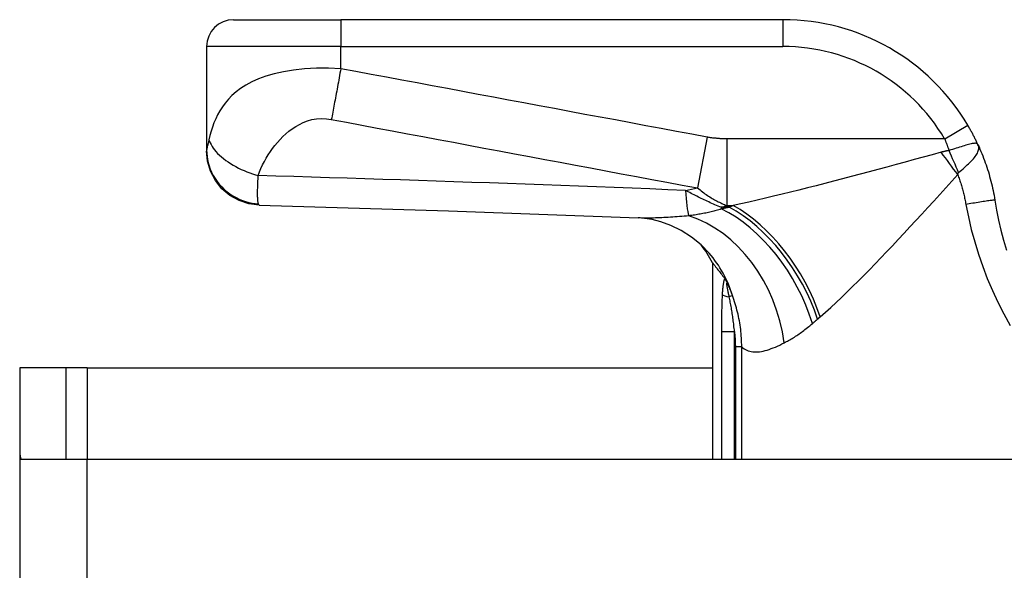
# Model space of a CAD drawing. Header units: inches. Extents: x 12 to 399, y 35 to 188.
# Tile 26 of 256: x 54.158 to 55.603, y 36.228 to 37.035. Entities that reach past the tile are written whole.
import ezdxf

# ---------------------------------------------------------------- set-up
doc = ezdxf.new("R2010")
doc.units = ezdxf.units.IN
doc.header["$MEASUREMENT"] = 0
doc.layers.add('Visible Edges(ANSI)', color=7, linetype='Continuous', lineweight=25)
doc.layers.add('Visible Tangent Edges(ANSI)', color=7, linetype='Continuous', lineweight=25)

msp = doc.modelspace()

# ---------------------------------------------------------------- linework, layer by layer
at = {"layer": 'Visible Edges(ANSI)'}
for p, q in [((54.4721, 37.0355), (54.6296, 37.0355)), ((55.2786, 37.0355), (54.6296, 37.0355)), ((54.4327, 36.9961), (54.4327, 36.844)), ((54.4327, 36.844), (54.4327, 36.8428)), ((55.1752, 36.6788), (55.1752, 36.3906)), ((55.1926, 36.6561), (55.1931, 36.6554)), ((54.2263, 36.5246), (54.1583, 36.5246)), ((54.1583, 36.5246), (54.1583, 36.4076)), ((54.2573, 36.5246), (54.2263, 36.5246)), ((54.2263, 36.3906), (54.2263, 36.5246)), ((54.2573, 36.5246), (55.1752, 36.5246)), ((54.1583, 36.4076), (54.1583, 35.6896)), ((54.1598, 36.3906), (54.2573, 36.3906)), ((54.2573, 36.3906), (56.8153, 36.3906))]:
    msp.add_line(p, q, dxfattribs=at)
at = {"layer": 'Visible Edges(ANSI)', "flags": 128}
for points in [[(55.5648, 36.8519), (55.5643, 36.8531), (55.5637, 36.8543), (55.5632, 36.8555), (55.5626, 36.8567), (55.562, 36.8579), (55.5614, 36.8591), (55.5608, 36.8603), (55.5602, 36.8616), (55.5596, 36.8628), (55.559, 36.864), (55.5584, 36.8652), (55.5578, 36.8664), (55.5571, 36.8676), (55.5565, 36.8688), (55.5558, 36.87), (55.5552, 36.8712), (55.5545, 36.8724), (55.5539, 36.8736), (55.5532, 36.8748), (55.5525, 36.876), (55.5518, 36.8772), (55.5512, 36.8784), (55.5505, 36.8796), (55.5498, 36.8807)], [(55.5648, 36.8519), (55.5663, 36.8487), (55.5677, 36.8455), (55.5691, 36.8422), (55.5705, 36.8389), (55.5718, 36.8356), (55.5731, 36.8323), (55.5743, 36.829), (55.5755, 36.8256), (55.5767, 36.8223), (55.5778, 36.8189), (55.5789, 36.8155), (55.58, 36.8121), (55.581, 36.8087), (55.5819, 36.8053), (55.5829, 36.8019), (55.5838, 36.7985), (55.5846, 36.795), (55.5855, 36.7916), (55.5862, 36.7881), (55.587, 36.7847), (55.5877, 36.7812), (55.5883, 36.7778), (55.589, 36.7743), (55.5895, 36.7708)], [(54.5099, 36.7635), (54.4947, 36.7654), (54.4802, 36.7702), (54.4668, 36.7776), (54.4552, 36.7875), (54.4456, 36.7995), (54.4385, 36.813), (54.4342, 36.8277), (54.4327, 36.8428)], [(55.5895, 36.7708), (55.5921, 36.756), (55.5951, 36.7412), (55.5985, 36.7265), (55.6023, 36.712), (55.6065, 36.6975)], [(54.5099, 36.7635), (54.7879, 36.7548), (55.0661, 36.7447)], [(55.1703, 36.6928), (55.1584, 36.7051), (55.1445, 36.7164), (55.1294, 36.7261), (55.1141, 36.7336), (55.0995, 36.7389), (55.0864, 36.7422), (55.0752, 36.744), (55.0661, 36.7447)], [(55.1752, 36.6788), (55.1752, 36.6788), (55.1753, 36.6787), (55.1755, 36.6785), (55.1757, 36.6782), (55.176, 36.6778), (55.1763, 36.6774), (55.1767, 36.6768), (55.1772, 36.6762), (55.1778, 36.6756), (55.1784, 36.6748), (55.179, 36.674), (55.1797, 36.673), (55.1805, 36.6721), (55.1813, 36.671), (55.1822, 36.6698), (55.1832, 36.6686), (55.1841, 36.6673), (55.1852, 36.6659), (55.1863, 36.6645), (55.1874, 36.663), (55.1887, 36.6614), (55.1899, 36.6597), (55.1912, 36.658), (55.1926, 36.6561)], [(55.1931, 36.6554), (55.1933, 36.6552), (55.1934, 36.6549), (55.1936, 36.6547), (55.1938, 36.6544), (55.1939, 36.6542), (55.1941, 36.6539), (55.1943, 36.6536), (55.1945, 36.6533), (55.1947, 36.653), (55.1949, 36.6526), (55.1951, 36.6523), (55.1953, 36.6519), (55.1955, 36.6515), (55.1957, 36.6512), (55.1959, 36.6508), (55.1961, 36.6504), (55.1963, 36.6501), (55.1965, 36.6497), (55.1967, 36.6493), (55.1969, 36.6489), (55.1971, 36.6486), (55.1973, 36.6482), (55.1975, 36.6478), (55.1977, 36.6474)]]:
    msp.add_lwpolyline(points, dxfattribs=at)
at = {"layer": 'Visible Edges(ANSI)'}
for centre, radius, start, end in [((54.4721, 36.9961), 0.0394, 90, 180), ((55.2786, 36.7205), 0.315, 30.5805, 90), ((55.0016, 36.586), 0.1969, 28.1462, 37.2505), ((54.2573, 36.4076), 0.099, 180, 189.8877)]:
    msp.add_arc(centre, radius, start, end, dxfattribs=at)
at = {"layer": 'Visible Tangent Edges(ANSI)'}
for p, q in [((54.6296, 37.0355), (54.6296, 36.9961)), ((55.2786, 37.0355), (55.2786, 36.9961)), ((54.6296, 36.9961), (54.4327, 36.9961)), ((54.6296, 36.9636), (54.6296, 36.9961)), ((54.6296, 36.9961), (55.2786, 36.9961)), ((55.5159, 36.8607), (55.5498, 36.8807)), ((55.1672, 36.8631), (55.1532, 36.7886)), ((55.5159, 36.8607), (55.1962, 36.8607)), ((55.1962, 36.8607), (55.1962, 36.7627)), ((55.188, 36.7602), (55.188, 36.7578)), ((55.1995, 36.7602), (55.188, 36.7602)), ((55.1962, 36.7627), (55.2053, 36.7627)), ((55.2045, 36.6307), (55.1997, 36.6289)), ((55.1883, 36.578), (55.2073, 36.578)), ((55.1883, 36.578), (55.1883, 36.3906)), ((55.2073, 36.3906), (55.2073, 36.578)), ((55.218, 36.5555), (55.2087, 36.5555)), ((55.2087, 36.5555), (55.2087, 36.3906)), ((55.218, 36.3906), (55.218, 36.5555)), ((54.2573, 36.5246), (54.2573, 36.3906)), ((54.2573, 35.6896), (54.2573, 36.3906))]:
    msp.add_line(p, q, dxfattribs=at)
at = {"layer": 'Visible Tangent Edges(ANSI)', "flags": 128}
for points in [[(54.6296, 36.9636), (54.6115, 36.9644), (54.5937, 36.9643), (54.5765, 36.9634), (54.5603, 36.9616), (54.5453, 36.9592), (54.5317, 36.9561), (54.5195, 36.9525), (54.5086, 36.9485), (54.4988, 36.9441), (54.4902, 36.9395), (54.4826, 36.9346), (54.4759, 36.9294), (54.4699, 36.9242), (54.4646, 36.9187), (54.4599, 36.9131), (54.4558, 36.9075), (54.4521, 36.9017), (54.4488, 36.8958), (54.446, 36.8899), (54.4434, 36.8839), (54.4412, 36.8778), (54.4392, 36.8717), (54.4375, 36.8656), (54.4361, 36.8594)], [(54.6296, 36.9636), (54.629, 36.9602), (54.6284, 36.9569), (54.6278, 36.9536), (54.6272, 36.9502), (54.6266, 36.9469), (54.626, 36.9436), (54.6254, 36.9402), (54.6248, 36.9369), (54.6242, 36.9336), (54.6236, 36.9304), (54.623, 36.9271), (54.6224, 36.9239), (54.6218, 36.9207), (54.6212, 36.9176), (54.6206, 36.9145), (54.62, 36.9114), (54.6195, 36.9084), (54.6189, 36.9055), (54.6183, 36.9026), (54.6178, 36.8997), (54.6172, 36.897), (54.6167, 36.8943), (54.6162, 36.8916), (54.6156, 36.8891)], [(55.1672, 36.8631), (55.1447, 36.8673), (55.1222, 36.8715), (55.0998, 36.8757), (55.0775, 36.8799), (55.0551, 36.8841), (55.0327, 36.8883), (55.0103, 36.8924), (54.9879, 36.8966), (54.9655, 36.9008), (54.9431, 36.905), (54.9207, 36.9092), (54.8983, 36.9134), (54.8759, 36.9176), (54.8535, 36.9217), (54.8311, 36.9259), (54.8087, 36.9301), (54.7863, 36.9343), (54.7639, 36.9385), (54.7415, 36.9427), (54.7192, 36.9469), (54.6968, 36.951), (54.6743, 36.9552), (54.6519, 36.9594), (54.6296, 36.9636)], [(54.5083, 36.8067), (54.5102, 36.8121), (54.5124, 36.8173), (54.5148, 36.8225), (54.5174, 36.8275), (54.5201, 36.8324), (54.5231, 36.8372), (54.5262, 36.842), (54.5295, 36.8466), (54.533, 36.8511), (54.5367, 36.8555), (54.5405, 36.8598), (54.5446, 36.864), (54.5489, 36.868), (54.5535, 36.8718), (54.5583, 36.8754), (54.5634, 36.8788), (54.5688, 36.8819), (54.5746, 36.8847), (54.5808, 36.887), (54.5873, 36.8888), (54.5941, 36.8899), (54.6012, 36.8904), (54.6084, 36.8901), (54.6156, 36.8891)], [(54.6156, 36.8891), (54.638, 36.8849), (54.6604, 36.8807), (54.6828, 36.8765), (54.7052, 36.8723), (54.7276, 36.8681), (54.75, 36.8639), (54.7724, 36.8598), (54.7948, 36.8556), (54.8172, 36.8514), (54.8396, 36.8472), (54.862, 36.843), (54.8844, 36.8388), (54.9068, 36.8346), (54.9292, 36.8305), (54.9516, 36.8263), (54.9739, 36.8221), (54.9963, 36.8179), (55.0187, 36.8137), (55.0411, 36.8095), (55.0635, 36.8053), (55.0859, 36.8012), (55.1083, 36.797), (55.1308, 36.7928), (55.1532, 36.7886)], [(54.4361, 36.8594), (54.4359, 36.8585), (54.4357, 36.8577), (54.4356, 36.8569), (54.4354, 36.856), (54.4352, 36.8553), (54.435, 36.8545), (54.4348, 36.8537), (54.4346, 36.853), (54.4345, 36.8523), (54.4343, 36.8516), (54.4341, 36.8509), (54.4339, 36.8502), (54.4337, 36.8495), (54.4336, 36.8488), (54.4334, 36.8482), (54.4333, 36.8476), (54.4332, 36.847), (54.433, 36.8465), (54.4329, 36.846), (54.4329, 36.8455), (54.4328, 36.8451), (54.4327, 36.8447), (54.4327, 36.8443), (54.4327, 36.844)], [(54.4361, 36.8594), (54.4369, 36.8571), (54.4379, 36.8546), (54.4391, 36.8522), (54.4406, 36.8496), (54.4423, 36.8471), (54.4442, 36.8445), (54.4464, 36.8419), (54.4488, 36.8393), (54.4515, 36.8367), (54.4544, 36.8341), (54.4575, 36.8316), (54.4607, 36.8291), (54.4642, 36.8267), (54.4678, 36.8243), (54.4716, 36.822), (54.4754, 36.8199), (54.4794, 36.8178), (54.4835, 36.8159), (54.4876, 36.814), (54.4917, 36.8123), (54.4959, 36.8107), (54.5001, 36.8093), (54.5042, 36.8079), (54.5083, 36.8067)], [(55.1962, 36.8607), (55.195, 36.8607), (55.1938, 36.8607), (55.1926, 36.8607), (55.1913, 36.8608), (55.1901, 36.8608), (55.1889, 36.8608), (55.1877, 36.8609), (55.1865, 36.8609), (55.1853, 36.861), (55.1841, 36.8611), (55.1829, 36.8612), (55.1817, 36.8613), (55.1805, 36.8614), (55.1793, 36.8615), (55.178, 36.8616), (55.1768, 36.8617), (55.1756, 36.8618), (55.1744, 36.862), (55.1732, 36.8622), (55.172, 36.8623), (55.1708, 36.8625), (55.1696, 36.8627), (55.1684, 36.8629), (55.1672, 36.8631)], [(55.5159, 36.8607), (55.5162, 36.86), (55.5164, 36.8593), (55.5167, 36.8586), (55.517, 36.8579), (55.5173, 36.8572), (55.5175, 36.8565), (55.5178, 36.8557), (55.5181, 36.855), (55.5184, 36.8543), (55.5186, 36.8536), (55.5189, 36.8529), (55.5192, 36.8522), (55.5194, 36.8514), (55.5197, 36.8507), (55.52, 36.85), (55.5202, 36.8493), (55.5205, 36.8486), (55.5207, 36.8478), (55.521, 36.8471), (55.5213, 36.8464), (55.5215, 36.8457), (55.5218, 36.845), (55.522, 36.8442), (55.5223, 36.8435)], [(55.5648, 36.8519), (55.5644, 36.8527), (55.5638, 36.8533), (55.5631, 36.8537), (55.5623, 36.854), (55.5613, 36.8541), (55.5603, 36.8541), (55.559, 36.854), (55.5577, 36.8538), (55.5562, 36.8536), (55.5546, 36.8532), (55.5528, 36.8528), (55.5509, 36.8523), (55.5489, 36.8518), (55.5469, 36.8512), (55.5447, 36.8505), (55.5424, 36.8498), (55.5401, 36.8491), (55.5376, 36.8483), (55.5352, 36.8476), (55.5327, 36.8468), (55.5301, 36.846), (55.5275, 36.8451), (55.5249, 36.8443), (55.5223, 36.8435)], [(55.5363, 36.8111), (55.5385, 36.813), (55.5407, 36.8149), (55.5429, 36.8168), (55.545, 36.8186), (55.5471, 36.8205), (55.5491, 36.8224), (55.5511, 36.8242), (55.553, 36.8261), (55.5548, 36.8279), (55.5565, 36.8297), (55.5581, 36.8314), (55.5595, 36.8332), (55.5609, 36.8349), (55.5621, 36.8366), (55.5631, 36.8382), (55.564, 36.8398), (55.5648, 36.8414), (55.5653, 36.843), (55.5657, 36.8445), (55.5659, 36.846), (55.566, 36.8475), (55.5658, 36.849), (55.5654, 36.8505), (55.5648, 36.8519)], [(54.4327, 36.844), (54.4328, 36.8395), (54.4333, 36.8349), (54.434, 36.8303), (54.435, 36.8256), (54.4363, 36.8209), (54.438, 36.8162), (54.44, 36.8116), (54.4423, 36.807), (54.445, 36.8025), (54.448, 36.7982), (54.4512, 36.7941), (54.4548, 36.7902), (54.4586, 36.7865), (54.4626, 36.7831), (54.4668, 36.7799), (54.4712, 36.7771), (54.4758, 36.7745), (54.4804, 36.7723), (54.4851, 36.7703), (54.4899, 36.7687), (54.4946, 36.7674), (54.4994, 36.7664), (54.504, 36.7657), (54.5087, 36.7653)], [(55.5108, 36.841), (55.4975, 36.8373), (55.4843, 36.8337), (55.471, 36.8301), (55.4577, 36.8265), (55.4445, 36.8229), (55.4312, 36.8193), (55.418, 36.8157), (55.4049, 36.8122), (55.3918, 36.8087), (55.3788, 36.8053), (55.3658, 36.8019), (55.3529, 36.7985), (55.34, 36.7952), (55.3273, 36.7919), (55.3146, 36.7887), (55.3021, 36.7855), (55.2896, 36.7824), (55.2772, 36.7794), (55.2649, 36.7764), (55.2527, 36.7735), (55.2406, 36.7707), (55.2287, 36.7679), (55.2169, 36.7653), (55.2053, 36.7627)], [(55.5223, 36.8435), (55.5218, 36.8434), (55.5213, 36.8433), (55.5208, 36.8432), (55.5203, 36.8432), (55.5198, 36.8431), (55.5193, 36.843), (55.5188, 36.8429), (55.5183, 36.8428), (55.5178, 36.8427), (55.5173, 36.8426), (55.5169, 36.8425), (55.5164, 36.8424), (55.5159, 36.8423), (55.5154, 36.8422), (55.515, 36.842), (55.5145, 36.8419), (55.514, 36.8418), (55.5136, 36.8417), (55.5131, 36.8416), (55.5126, 36.8415), (55.5122, 36.8414), (55.5117, 36.8412), (55.5113, 36.8411), (55.5108, 36.841)], [(55.3331, 36.5995), (55.3408, 36.6062), (55.3486, 36.6133), (55.3565, 36.6206), (55.3644, 36.6281), (55.3725, 36.6358), (55.3806, 36.6438), (55.3888, 36.6519), (55.3971, 36.6602), (55.4054, 36.6686), (55.4137, 36.6772), (55.4222, 36.6859), (55.4306, 36.6948), (55.4392, 36.7038), (55.4478, 36.7129), (55.4564, 36.7221), (55.465, 36.7314), (55.4737, 36.7408), (55.4824, 36.7503), (55.4912, 36.7598), (55.5, 36.7694), (55.5087, 36.779), (55.5175, 36.7887), (55.5263, 36.7984), (55.5351, 36.8081)], [(55.5351, 36.8081), (55.5351, 36.8083), (55.5351, 36.8085), (55.5352, 36.8087), (55.5352, 36.8088), (55.5352, 36.809), (55.5353, 36.8091), (55.5353, 36.8093), (55.5354, 36.8094), (55.5354, 36.8096), (55.5355, 36.8097), (55.5355, 36.8098), (55.5356, 36.81), (55.5356, 36.8101), (55.5357, 36.8102), (55.5357, 36.8103), (55.5358, 36.8104), (55.5359, 36.8105), (55.5359, 36.8106), (55.536, 36.8107), (55.5361, 36.8108), (55.5361, 36.8109), (55.5362, 36.811), (55.5363, 36.8111), (55.5363, 36.8111)], [(55.5351, 36.8081), (55.5357, 36.8064), (55.5364, 36.8046), (55.537, 36.8028), (55.5376, 36.801), (55.5382, 36.7992), (55.5388, 36.7974), (55.5394, 36.7956), (55.5399, 36.7938), (55.5405, 36.792), (55.541, 36.7902), (55.5415, 36.7884), (55.5421, 36.7866), (55.5425, 36.7847), (55.543, 36.7829), (55.5435, 36.7811), (55.5439, 36.7793), (55.5444, 36.7774), (55.5448, 36.7756), (55.5452, 36.7737), (55.5456, 36.7719), (55.546, 36.7701), (55.5464, 36.7682), (55.5467, 36.7664), (55.5471, 36.7645)], [(54.5087, 36.7653), (54.5085, 36.766), (54.5083, 36.7668), (54.5081, 36.7677), (54.508, 36.7687), (54.5079, 36.7698), (54.5078, 36.7711), (54.5077, 36.7724), (54.5076, 36.7739), (54.5075, 36.7754), (54.5075, 36.7771), (54.5075, 36.7789), (54.5074, 36.7808), (54.5075, 36.7827), (54.5075, 36.7845), (54.5075, 36.7864), (54.5076, 36.7883), (54.5076, 36.7904), (54.5077, 36.7924), (54.5078, 36.7946), (54.5079, 36.7969), (54.508, 36.7992), (54.5081, 36.8016), (54.5082, 36.8041), (54.5083, 36.8067)], [(55.1355, 36.785), (55.1094, 36.786), (55.0832, 36.7871), (55.0571, 36.7881), (55.0309, 36.7891), (55.0048, 36.7901), (54.9787, 36.7911), (54.9525, 36.7921), (54.9264, 36.793), (54.9002, 36.794), (54.8741, 36.7949), (54.848, 36.7959), (54.8218, 36.7968), (54.7957, 36.7977), (54.7696, 36.7986), (54.7434, 36.7994), (54.7173, 36.8003), (54.6912, 36.8011), (54.665, 36.802), (54.6389, 36.8028), (54.6128, 36.8036), (54.5867, 36.8044), (54.5605, 36.8052), (54.5344, 36.806), (54.5083, 36.8067)], [(55.188, 36.7602), (55.1857, 36.7611), (55.1834, 36.7621), (55.181, 36.763), (55.1787, 36.764), (55.1765, 36.765), (55.1742, 36.766), (55.1719, 36.7669), (55.1697, 36.768), (55.1675, 36.769), (55.1653, 36.77), (55.1631, 36.771), (55.1609, 36.7721), (55.1587, 36.7731), (55.1565, 36.7742), (55.1544, 36.7752), (55.1522, 36.7763), (55.1501, 36.7774), (55.148, 36.7784), (55.1459, 36.7795), (55.1438, 36.7806), (55.1417, 36.7817), (55.1396, 36.7828), (55.1376, 36.7839), (55.1355, 36.785)], [(55.1532, 36.7886), (55.155, 36.7871), (55.1568, 36.7856), (55.1586, 36.7842), (55.1604, 36.7828), (55.1622, 36.7815), (55.164, 36.7802), (55.1658, 36.7789), (55.1676, 36.7777), (55.1694, 36.7766), (55.1712, 36.7754), (55.173, 36.7743), (55.1748, 36.7732), (55.1765, 36.7722), (55.1783, 36.7712), (55.1801, 36.7702), (55.1819, 36.7693), (55.1837, 36.7684), (55.1855, 36.7675), (55.1872, 36.7666), (55.189, 36.7658), (55.1908, 36.765), (55.1926, 36.7642), (55.1944, 36.7635), (55.1962, 36.7627)], [(54.5099, 36.7635), (54.5098, 36.7635), (54.5098, 36.7635), (54.5097, 36.7635), (54.5097, 36.7635), (54.5096, 36.7636), (54.5096, 36.7636), (54.5095, 36.7636), (54.5095, 36.7637), (54.5094, 36.7637), (54.5094, 36.7638), (54.5093, 36.7639), (54.5093, 36.7639), (54.5092, 36.764), (54.5092, 36.7641), (54.5091, 36.7642), (54.5091, 36.7643), (54.509, 36.7644), (54.509, 36.7645), (54.5089, 36.7646), (54.5089, 36.7647), (54.5088, 36.7649), (54.5088, 36.765), (54.5087, 36.7652), (54.5087, 36.7653)], [(55.5895, 36.7708), (55.5895, 36.7708), (55.5892, 36.7708), (55.5888, 36.7708), (55.5882, 36.7707), (55.5875, 36.7707), (55.5865, 36.7705), (55.5853, 36.7704), (55.584, 36.7702), (55.5825, 36.77), (55.5807, 36.7698), (55.5789, 36.7695), (55.5768, 36.7692), (55.5746, 36.7689), (55.5723, 36.7685), (55.5699, 36.7681), (55.5674, 36.7678), (55.5649, 36.7674), (55.5623, 36.767), (55.5597, 36.7665), (55.5571, 36.7661), (55.5545, 36.7657), (55.552, 36.7653), (55.5495, 36.7649), (55.5471, 36.7645)], [(55.5471, 36.7645), (55.5507, 36.746), (55.555, 36.7277), (55.56, 36.7094), (55.5655, 36.6913), (55.5717, 36.6734), (55.5785, 36.6557), (55.586, 36.6381), (55.594, 36.6208), (55.6026, 36.6037), (55.6118, 36.5869)], [(55.188, 36.7578), (55.1862, 36.7572), (55.1844, 36.7566), (55.1825, 36.7561), (55.1807, 36.7556), (55.1788, 36.755), (55.1769, 36.7545), (55.175, 36.754), (55.173, 36.7536), (55.1711, 36.7531), (55.1691, 36.7527), (55.1672, 36.7522), (55.1652, 36.7518), (55.1632, 36.7514), (55.1612, 36.751), (55.1592, 36.7506), (55.1571, 36.7502), (55.1551, 36.7499), (55.153, 36.7495), (55.151, 36.7492), (55.1489, 36.7489), (55.1468, 36.7486), (55.1447, 36.7483), (55.1426, 36.748), (55.1405, 36.7477)], [(55.1995, 36.7602), (55.199, 36.7601), (55.1985, 36.76), (55.198, 36.7599), (55.1976, 36.7598), (55.1971, 36.7597), (55.1966, 36.7596), (55.1961, 36.7595), (55.1956, 36.7594), (55.1952, 36.7593), (55.1947, 36.7592), (55.1942, 36.7591), (55.1937, 36.759), (55.1932, 36.7589), (55.1928, 36.7588), (55.1923, 36.7587), (55.1918, 36.7586), (55.1913, 36.7585), (55.1909, 36.7584), (55.1904, 36.7583), (55.1899, 36.7582), (55.1894, 36.7581), (55.189, 36.758), (55.1885, 36.7579), (55.188, 36.7578)], [(55.2053, 36.7627), (55.2051, 36.7626), (55.2048, 36.7625), (55.2046, 36.7624), (55.2043, 36.7623), (55.2041, 36.7622), (55.2039, 36.7621), (55.2036, 36.762), (55.2034, 36.7619), (55.2031, 36.7618), (55.2029, 36.7617), (55.2026, 36.7616), (55.2024, 36.7615), (55.2021, 36.7614), (55.2019, 36.7613), (55.2017, 36.7612), (55.2014, 36.7611), (55.2012, 36.7609), (55.2009, 36.7608), (55.2007, 36.7607), (55.2004, 36.7606), (55.2002, 36.7605), (55.2, 36.7604), (55.1997, 36.7603), (55.1995, 36.7602)], [(55.1405, 36.7477), (55.137, 36.7474), (55.1336, 36.7471), (55.1302, 36.7468), (55.1268, 36.7466), (55.1234, 36.7463), (55.1201, 36.746), (55.1168, 36.7458), (55.1135, 36.7456), (55.1103, 36.7454), (55.1071, 36.7452), (55.1039, 36.7451), (55.1008, 36.7449), (55.0977, 36.7448), (55.0946, 36.7447), (55.0916, 36.7446), (55.0886, 36.7445), (55.0857, 36.7445), (55.0827, 36.7444), (55.0799, 36.7444), (55.077, 36.7444), (55.0742, 36.7444), (55.0715, 36.7445), (55.0688, 36.7446), (55.0661, 36.7447)], [(55.1931, 36.6554), (55.1928, 36.6548), (55.1925, 36.6541), (55.1923, 36.6534), (55.192, 36.6526), (55.1918, 36.6517), (55.1915, 36.6508), (55.1913, 36.6499), (55.1912, 36.649), (55.191, 36.648), (55.1908, 36.647), (55.1907, 36.646), (55.1905, 36.645), (55.1904, 36.644), (55.1902, 36.6429), (55.1901, 36.6419), (55.19, 36.6408), (55.1899, 36.6397), (55.1898, 36.6387), (55.1897, 36.6376), (55.1896, 36.6365), (55.1895, 36.6354), (55.1894, 36.6342), (55.1894, 36.6331), (55.1893, 36.632)], [(55.1997, 36.6289), (55.1994, 36.6303), (55.1991, 36.6317), (55.1988, 36.633), (55.1986, 36.6344), (55.1983, 36.6357), (55.198, 36.637), (55.1978, 36.6383), (55.1975, 36.6395), (55.1973, 36.6407), (55.197, 36.6419), (55.1968, 36.643), (55.1966, 36.6441), (55.1965, 36.6451), (55.1963, 36.646), (55.1962, 36.6469), (55.1962, 36.6476), (55.1962, 36.6482), (55.1962, 36.6486), (55.1963, 36.6489), (55.1965, 36.649), (55.1967, 36.6488), (55.197, 36.6485), (55.1973, 36.648), (55.1977, 36.6474)], [(55.2045, 36.6307), (55.2043, 36.6314), (55.204, 36.6321), (55.2038, 36.6328), (55.2035, 36.6335), (55.2032, 36.6342), (55.203, 36.6349), (55.2027, 36.6356), (55.2024, 36.6363), (55.2021, 36.637), (55.2019, 36.6377), (55.2016, 36.6384), (55.2013, 36.6391), (55.201, 36.6398), (55.2007, 36.6405), (55.2004, 36.6412), (55.2001, 36.6419), (55.1998, 36.6426), (55.1995, 36.6433), (55.1992, 36.644), (55.1989, 36.6447), (55.1986, 36.6454), (55.1983, 36.646), (55.198, 36.6467), (55.1977, 36.6474)], [(55.1893, 36.632), (55.1892, 36.6298), (55.1891, 36.6276), (55.189, 36.6254), (55.1889, 36.6231), (55.1888, 36.6209), (55.1887, 36.6186), (55.1887, 36.6164), (55.1886, 36.6141), (55.1886, 36.6119), (55.1885, 36.6096), (55.1885, 36.6074), (55.1884, 36.6051), (55.1884, 36.6028), (55.1884, 36.6006), (55.1884, 36.5983), (55.1884, 36.5961), (55.1884, 36.5938), (55.1883, 36.5915), (55.1883, 36.5893), (55.1883, 36.587), (55.1883, 36.5848), (55.1883, 36.5825), (55.1883, 36.5802), (55.1883, 36.578)], [(55.2073, 36.578), (55.2072, 36.5802), (55.207, 36.5824), (55.2067, 36.5847), (55.2065, 36.5869), (55.2063, 36.5891), (55.206, 36.5913), (55.2057, 36.5935), (55.2055, 36.5957), (55.2052, 36.5978), (55.2049, 36.6), (55.2045, 36.6021), (55.2042, 36.6043), (55.2039, 36.6064), (55.2035, 36.6085), (55.2032, 36.6106), (55.2028, 36.6127), (55.2024, 36.6148), (55.202, 36.6169), (55.2017, 36.6189), (55.2013, 36.621), (55.2009, 36.623), (55.2005, 36.625), (55.2001, 36.6269), (55.1997, 36.6289)], [(55.218, 36.5555), (55.218, 36.5587), (55.2179, 36.5619), (55.2178, 36.5652), (55.2176, 36.5684), (55.2174, 36.5716), (55.2172, 36.5748), (55.2169, 36.5779), (55.2165, 36.5811), (55.2161, 36.5843), (55.2156, 36.5875), (55.2151, 36.5906), (55.2146, 36.5938), (55.214, 36.5969), (55.2133, 36.6001), (55.2126, 36.6032), (55.2119, 36.6063), (55.2111, 36.6094), (55.2103, 36.6125), (55.2094, 36.6155), (55.2085, 36.6186), (55.2076, 36.6216), (55.2066, 36.6247), (55.2056, 36.6277), (55.2045, 36.6307)], [(55.3217, 36.5896), (55.322, 36.5898), (55.3223, 36.5901), (55.3226, 36.5904), (55.3229, 36.5906), (55.3233, 36.5909), (55.3236, 36.5912), (55.3239, 36.5914), (55.3242, 36.5917), (55.3245, 36.592), (55.3248, 36.5922), (55.3251, 36.5925), (55.3255, 36.5928), (55.3258, 36.5931), (55.3261, 36.5933), (55.3264, 36.5936), (55.3267, 36.5939), (55.327, 36.5942), (55.3273, 36.5944), (55.3277, 36.5947), (55.328, 36.595), (55.3283, 36.5953), (55.3286, 36.5955), (55.3289, 36.5958), (55.3292, 36.5961)], [(55.3292, 36.5961), (55.3294, 36.5962), (55.3296, 36.5964), (55.3297, 36.5965), (55.3299, 36.5967), (55.3301, 36.5968), (55.3302, 36.5969), (55.3304, 36.5971), (55.3305, 36.5972), (55.3307, 36.5974), (55.3309, 36.5975), (55.331, 36.5976), (55.3312, 36.5978), (55.3313, 36.5979), (55.3315, 36.5981), (55.3317, 36.5982), (55.3318, 36.5983), (55.332, 36.5985), (55.3321, 36.5986), (55.3323, 36.5988), (55.3325, 36.5989), (55.3326, 36.5991), (55.3328, 36.5992), (55.333, 36.5993), (55.3331, 36.5995)], [(55.2073, 36.578), (55.2074, 36.577), (55.2075, 36.5761), (55.2076, 36.5752), (55.2077, 36.5742), (55.2078, 36.5733), (55.2079, 36.5724), (55.208, 36.5714), (55.2081, 36.5705), (55.2081, 36.5696), (55.2082, 36.5686), (55.2083, 36.5677), (55.2083, 36.5668), (55.2084, 36.5658), (55.2084, 36.5649), (55.2085, 36.564), (55.2085, 36.563), (55.2085, 36.5621), (55.2086, 36.5612), (55.2086, 36.5602), (55.2086, 36.5593), (55.2086, 36.5583), (55.2087, 36.5574), (55.2087, 36.5565), (55.2087, 36.5555)], [(55.2804, 36.5613), (55.282, 36.5622), (55.2836, 36.5631), (55.2852, 36.564), (55.2869, 36.5649), (55.2885, 36.5658), (55.2902, 36.5668), (55.2919, 36.5678), (55.2936, 36.5689), (55.2953, 36.5699), (55.297, 36.571), (55.2987, 36.5722), (55.3004, 36.5733), (55.3022, 36.5745), (55.3039, 36.5757), (55.3056, 36.577), (55.3074, 36.5782), (55.3092, 36.5796), (55.3109, 36.5809), (55.3127, 36.5823), (55.3145, 36.5837), (55.3163, 36.5851), (55.3181, 36.5865), (55.3199, 36.588), (55.3217, 36.5896)], [(55.218, 36.5555), (55.2198, 36.554), (55.2216, 36.5526), (55.2235, 36.5514), (55.2255, 36.5504), (55.2276, 36.5496), (55.2298, 36.5489), (55.232, 36.5484), (55.2343, 36.5481), (55.2367, 36.5479), (55.2392, 36.5479), (55.2417, 36.548), (55.2443, 36.5483), (55.2469, 36.5487), (55.2497, 36.5493), (55.2525, 36.5499), (55.2553, 36.5508), (55.2583, 36.5517), (55.2612, 36.5528), (55.2643, 36.5539), (55.2674, 36.5552), (55.2706, 36.5566), (55.2738, 36.5581), (55.2771, 36.5597), (55.2804, 36.5613)]]:
    msp.add_lwpolyline(points, dxfattribs=at)
at = {"layer": 'Visible Tangent Edges(ANSI)'}
msp.add_arc((55.2786, 36.7205), 0.2756, 30.5805, 90, dxfattribs=at)
for centre, major_axis, ratio, start_param, end_param in [((55.5108, 36.8081), (-0.1164, 0.1588), 0.099559, 4.639553, 4.847409), ((55.5223, 36.8148), (-0.0778, 0.1808), 0.058123, 4.666855, 4.846581), ((51.6575, 37.1559), (3.6726, -0.2797), 0.09119, 5.963131, 5.978489), ((55.1494, 36.8596), (-0.0048, -0.118), 0.119705, 5.400993, 5.962795), ((51.6761, 37.2553), (3.6723, -0.3833), 0.123492, 5.999185, 6.006887), ((55.188, 36.5896), (0.0965, -0.1716), 0.627605, 1.231527, 2.411005), ((55.1995, 36.5961), (-0.0989, 0.1702), 0.604176, 4.374903, 5.517504), ((55.2053, 36.5995), (-0.0981, 0.1707), 0.594817, 4.382906, 5.514832), ((55.1255, 36.5613), (-0.0635, 0.1863), 0.76978, 4.456044, 5.771273), ((55.0216, 36.5638), (0.1487, 0.129), 0.924855, 5.892344, 6.283185), ((55.2083, 36.632), (-0.0197, 0.0011), 0.203793, 0.278045, 1.130973)]:
    msp.add_ellipse(centre, major_axis=major_axis, ratio=ratio, start_param=start_param, end_param=end_param, dxfattribs=at)

doc.saveas('drawing.dxf')
